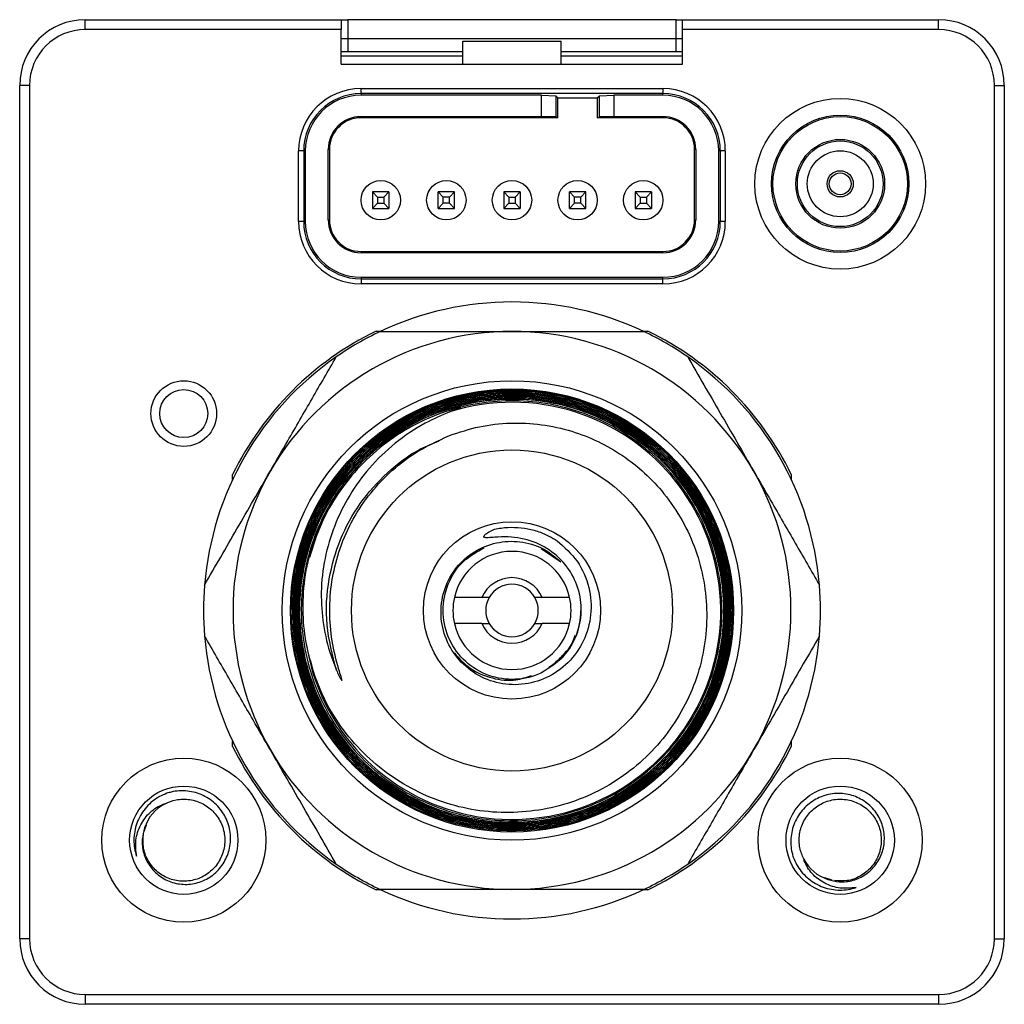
# Model space of a CAD drawing. Header units: millimetres. Extents: x 56 to 624, y -436 to 314.
# Tile 14 of 22: x 192 to 222, y 136 to 166. Entities that reach past the tile are written whole.
import ezdxf

# ---------------------------------------------------------------- set-up
doc = ezdxf.new("R2010")
doc.units = ezdxf.units.MM

msp = doc.modelspace()

# ---------------------------------------------------------------- linework, layer by layer
at = {"color": 7, "linetype": 'Continuous', "lineweight": 25}
for p, q in [((194.133, 165.939), (194.133, 166.239)), ((194.133, 166.239), (201.933, 166.239)), ((201.933, 166.239), (201.933, 165.939)), ((201.933, 166.239), (202.133, 166.239)), ((202.133, 166.239), (202.133, 165.664)), ((212.133, 166.239), (202.133, 166.239)), ((212.133, 165.664), (212.133, 166.239)), ((212.133, 166.239), (212.333, 166.239)), ((212.333, 166.239), (220.133, 166.239)), ((212.333, 165.939), (212.333, 166.239)), ((220.133, 165.939), (220.133, 166.239)), ((201.933, 165.939), (194.133, 165.939)), ((201.933, 164.889), (201.933, 165.939)), ((212.333, 164.889), (212.333, 165.939)), ((220.133, 165.939), (212.333, 165.939)), ((201.933, 165.664), (202.133, 165.664)), ((202.133, 165.664), (202.133, 165.264)), ((202.133, 165.664), (212.133, 165.664)), ((212.133, 165.664), (212.333, 165.664)), ((212.133, 165.264), (212.133, 165.664)), ((205.633, 164.889), (205.633, 165.589)), ((205.633, 165.589), (208.633, 165.589)), ((208.633, 164.889), (208.633, 165.589)), ((202.133, 165.264), (201.933, 165.264)), ((201.933, 165.139), (205.633, 165.139)), ((205.633, 165.264), (202.133, 165.264)), ((212.133, 165.264), (208.633, 165.264)), ((208.633, 165.139), (212.333, 165.139)), ((212.333, 165.264), (212.133, 165.264)), ((201.933, 164.889), (205.633, 164.889)), ((205.633, 164.889), (208.633, 164.889)), ((208.633, 164.889), (212.333, 164.889)), ((192.433, 164.239), (192.133, 164.239)), ((192.133, 138.239), (192.133, 164.239)), ((192.433, 164.239), (192.433, 138.239)), ((202.533, 164.139), (211.733, 164.139)), ((202.533, 163.987), (202.533, 164.139)), ((211.733, 164.139), (211.733, 163.987)), ((221.833, 164.239), (222.133, 164.239)), ((221.833, 138.239), (221.833, 164.239)), ((222.133, 164.239), (222.133, 138.239)), ((211.733, 163.987), (202.533, 163.987)), ((202.533, 163.987), (202.533, 163.937)), ((208.033, 163.937), (202.533, 163.937)), ((208.033, 163.937), (208.471, 163.924)), ((208.033, 163.289), (208.033, 163.937)), ((208.533, 163.862), (208.471, 163.924)), ((208.471, 163.924), (208.471, 163.283)), ((208.533, 163.862), (209.733, 163.862)), ((208.533, 163.252), (208.533, 163.862)), ((209.733, 163.862), (209.795, 163.924)), ((209.733, 163.862), (209.733, 163.252)), ((209.795, 163.924), (210.233, 163.937)), ((209.795, 163.283), (209.795, 163.924)), ((211.733, 163.937), (210.233, 163.937)), ((210.233, 163.937), (210.233, 163.289)), ((211.733, 163.937), (211.733, 163.987)), ((202.533, 163.289), (208.033, 163.289)), ((202.533, 163.289), (202.533, 163.252)), ((208.533, 163.252), (202.533, 163.252)), ((208.471, 163.283), (208.033, 163.289)), ((208.533, 163.252), (208.471, 163.283)), ((209.733, 163.252), (209.795, 163.283)), ((211.733, 163.252), (209.733, 163.252)), ((210.233, 163.289), (209.795, 163.283)), ((210.233, 163.289), (211.733, 163.289)), ((211.733, 163.252), (211.733, 163.289)), ((200.633, 160.089), (200.633, 162.239)), ((200.786, 162.239), (200.633, 162.239)), ((200.786, 162.239), (200.786, 160.089)), ((200.836, 162.239), (200.786, 162.239)), ((200.836, 162.239), (200.836, 160.089)), ((201.533, 160.139), (201.533, 162.289)), ((201.571, 162.289), (201.533, 162.289)), ((201.571, 162.289), (201.571, 160.139)), ((212.733, 162.289), (212.696, 162.289)), ((212.696, 160.139), (212.696, 162.289)), ((212.733, 162.289), (212.733, 160.139)), ((213.481, 162.239), (213.431, 162.239)), ((213.431, 160.089), (213.431, 162.239)), ((213.633, 162.239), (213.481, 162.239)), ((213.481, 160.089), (213.481, 162.239)), ((213.633, 162.239), (213.633, 160.089)), ((202.881, 160.991), (203.039, 160.834)), ((203.385, 160.991), (202.881, 160.991)), ((202.881, 160.991), (202.881, 160.487)), ((203.039, 160.834), (203.228, 160.834)), ((203.039, 160.834), (203.039, 160.645)), ((203.385, 160.991), (203.228, 160.834)), ((203.228, 160.834), (203.228, 160.645)), ((203.385, 160.991), (203.385, 160.487)), ((204.881, 160.487), (204.881, 160.991)), ((205.039, 160.834), (204.881, 160.991)), ((205.385, 160.991), (204.881, 160.991)), ((205.039, 160.645), (205.039, 160.834)), ((205.228, 160.834), (205.039, 160.834)), ((205.228, 160.834), (205.385, 160.991)), ((205.228, 160.645), (205.228, 160.834)), ((205.385, 160.487), (205.385, 160.991)), ((206.881, 160.991), (207.039, 160.834)), ((207.385, 160.991), (206.881, 160.991)), ((206.881, 160.991), (206.881, 160.487)), ((207.039, 160.834), (207.228, 160.834)), ((207.039, 160.834), (207.039, 160.645)), ((207.385, 160.991), (207.228, 160.834)), ((207.228, 160.834), (207.228, 160.645)), ((207.385, 160.991), (207.385, 160.487)), ((208.881, 160.487), (208.881, 160.991)), ((209.039, 160.834), (208.881, 160.991)), ((209.385, 160.991), (208.881, 160.991)), ((209.039, 160.645), (209.039, 160.834)), ((209.228, 160.834), (209.039, 160.834)), ((209.228, 160.834), (209.385, 160.991)), ((209.228, 160.645), (209.228, 160.834)), ((209.385, 160.487), (209.385, 160.991)), ((210.881, 160.991), (211.039, 160.834)), ((211.385, 160.991), (210.881, 160.991)), ((210.881, 160.991), (210.881, 160.487)), ((211.039, 160.834), (211.228, 160.834)), ((211.039, 160.834), (211.039, 160.645)), ((211.385, 160.991), (211.228, 160.834)), ((211.228, 160.834), (211.228, 160.645)), ((211.385, 160.991), (211.385, 160.487)), ((203.039, 160.645), (202.881, 160.487)), ((203.039, 160.645), (203.228, 160.645)), ((203.228, 160.645), (203.385, 160.487)), ((204.881, 160.487), (205.039, 160.645)), ((205.228, 160.645), (205.039, 160.645)), ((205.385, 160.487), (205.228, 160.645)), ((207.039, 160.645), (206.881, 160.487)), ((207.039, 160.645), (207.228, 160.645)), ((207.228, 160.645), (207.385, 160.487)), ((208.881, 160.487), (209.039, 160.645)), ((209.228, 160.645), (209.039, 160.645)), ((209.385, 160.487), (209.228, 160.645)), ((211.039, 160.645), (210.881, 160.487)), ((211.039, 160.645), (211.228, 160.645)), ((211.228, 160.645), (211.385, 160.487)), ((202.881, 160.487), (203.385, 160.487)), ((204.881, 160.487), (205.385, 160.487)), ((206.881, 160.487), (207.385, 160.487)), ((208.881, 160.487), (209.385, 160.487)), ((210.881, 160.487), (211.385, 160.487)), ((200.786, 160.089), (200.633, 160.089)), ((200.786, 160.089), (200.836, 160.089)), ((201.533, 160.139), (201.571, 160.139)), ((212.696, 160.139), (212.733, 160.139)), ((213.431, 160.089), (213.481, 160.089)), ((213.633, 160.089), (213.481, 160.089)), ((202.533, 159.177), (202.533, 159.139)), ((202.533, 159.177), (211.733, 159.177)), ((211.733, 159.139), (202.533, 159.139)), ((211.733, 159.139), (211.733, 159.177)), ((202.533, 158.392), (211.733, 158.392)), ((202.533, 158.392), (202.533, 158.342)), ((202.533, 158.342), (211.733, 158.342)), ((202.533, 158.342), (202.533, 158.189)), ((211.733, 158.189), (202.533, 158.189)), ((211.733, 158.342), (211.733, 158.392)), ((211.733, 158.189), (211.733, 158.342)), ((202.992, 156.751), (203.143, 156.751)), ((211.123, 156.751), (211.274, 156.751)), ((198.622, 152.23), (198.622, 152.38)), ((215.644, 152.38), (215.644, 152.23)), ((208.017, 150.126), (208.618, 149.724)), ((206.217, 148.639), (205.378, 148.639)), ((206.44, 148.639), (206.217, 148.639)), ((208.05, 148.639), (207.826, 148.639)), ((208.888, 148.639), (208.05, 148.639)), ((206.217, 147.839), (205.378, 147.839)), ((206.217, 147.839), (206.44, 147.839)), ((207.826, 147.839), (208.05, 147.839)), ((208.888, 147.839), (208.05, 147.839)), ((208.255, 146.512), (208.381, 146.592)), ((198.622, 144.099), (198.622, 144.249)), ((215.644, 144.249), (215.644, 144.099)), ((195.915, 141.489), (195.992, 141.708)), ((216.884, 140.021), (216.665, 140.098)), ((203.143, 139.728), (202.992, 139.728)), ((211.274, 139.728), (211.123, 139.728)), ((192.433, 138.239), (192.133, 138.239)), ((221.833, 138.239), (222.133, 138.239)), ((194.133, 136.539), (220.133, 136.539)), ((194.133, 136.539), (194.133, 136.239)), ((220.133, 136.539), (220.133, 136.239)), ((220.133, 136.239), (194.133, 136.239))]:
    msp.add_line(p, q, dxfattribs=at)
for centre, radius in [((217.133, 161.239), 2.6), ((217.133, 161.239), 2.091), ((217.133, 161.239), 2.048), ((217.133, 161.239), 1.352), ((217.133, 161.239), 1.305), ((217.133, 161.239), 1.005), ((217.133, 161.239), 0.4), ((217.133, 161.239), 0.334), ((203.133, 160.739), 0.6), ((205.133, 160.739), 0.6), ((207.133, 160.739), 0.6), ((209.133, 160.739), 0.6), ((211.133, 160.739), 0.6), ((197.133, 154.239), 1), ((207.133, 148.239), 7), ((197.133, 154.239), 0.732), ((207.133, 148.239), 6.751), ((207.133, 148.239), 4.891), ((207.133, 148.239), 2.7), ((197.133, 141.239), 2.5), ((217.133, 141.239), 2.5), ((197.133, 141.239), 1.65), ((217.133, 141.239), 1.65)]:
    msp.add_circle(centre, radius, dxfattribs=at)
for centre, radius, start, end in [((194.133, 164.239), 2, 90, 180), ((220.133, 164.239), 2, 0, 90), ((194.133, 164.239), 1.7, 90, 180), ((220.133, 164.239), 1.7, 0, 90), ((202.533, 162.239), 1.9, 90, 180), ((211.733, 162.239), 1.9, 0, 90), ((202.533, 162.239), 1.747, 90, 180), ((202.533, 162.239), 1.698, 90, 180), ((211.733, 162.239), 1.747, 0, 90), ((211.733, 162.239), 1.698, 0, 90), ((202.533, 162.289), 1, 90, 180), ((202.533, 162.289), 0.962, 90, 180), ((211.733, 162.289), 1, 0, 90), ((211.733, 162.289), 0.962, 0, 90), ((202.533, 160.089), 1.9, 180, 270), ((202.533, 160.089), 1.747, 180, 270), ((202.533, 160.089), 1.698, 180, 270), ((202.533, 160.139), 1, 180, 270), ((202.533, 160.139), 0.962, 180, 270), ((211.733, 160.139), 1, 270, 0), ((211.733, 160.139), 0.962, 270, 0), ((211.733, 160.089), 1.9, 270, 0), ((211.733, 160.089), 1.747, 270, 0), ((211.733, 160.089), 1.698, 270, 0), ((207.133, 148.239), 9.4, 64.7232, 115.2768), ((207.133, 148.239), 9.465, 115.9446, 154.0554), ((207.133, 148.239), 8.5, 90, 150), ((207.133, 148.239), 9.4, 115.2768, 124.7232), ((207.133, 148.239), 8.5, 30, 90), ((207.133, 148.239), 9.4, 55.2768, 64.7232), ((207.133, 148.239), 9.465, 25.9446, 64.0554), ((207.133, 148.239), 9.4, 124.7232, 175.2768), ((207.133, 148.239), 9.4, 4.7232, 55.2768), ((207.137, 148.228), 6.356, 188.7673, 107.3555), ((207.133, 148.239), 6.439, 123.89, 125.4521), ((207.133, 148.239), 8.5, 150, 210), ((207.133, 148.239), 8.5, 330, 30), ((207.133, 148.239), 1.8, 12.8396, 167.1604), ((207.133, 148.239), 1, 23.5782, 156.4218), ((207.133, 148.239), 9.4, 175.2768, 184.7232), ((207.133, 148.239), 0.8, 30, 150), ((207.133, 148.239), 9.4, 355.2768, 4.7232), ((207.133, 148.239), 1.8, 167.1604, 192.8396), ((207.133, 148.239), 0.8, 150, 210), ((207.133, 148.239), 0.8, 330, 30), ((207.133, 148.239), 1.8, 347.1604, 12.8396), ((207.133, 148.239), 2.1, 315, 360), ((207.133, 148.239), 1.8, 192.8396, 347.1604), ((207.133, 148.239), 1, 203.5782, 336.4218), ((207.133, 148.239), 0.8, 210, 330), ((207.133, 148.239), 9.4, 184.7232, 235.2768), ((207.133, 148.239), 9.4, 304.7232, 355.2768), ((207.133, 148.239), 9.465, 205.9446, 244.0554), ((207.133, 148.239), 9.465, 295.9446, 334.0554), ((207.133, 148.239), 8.5, 210, 270), ((207.133, 148.239), 8.5, 270, 330), ((197.133, 141.239), 1.25, 117.1372, 162.5459), ((207.133, 148.239), 9.4, 235.2768, 244.7232), ((207.133, 148.239), 9.4, 295.2768, 304.7232), ((217.133, 141.239), 1.25, 207.1372, 252.5459), ((207.133, 148.239), 9.4, 244.7232, 295.2768), ((194.133, 138.239), 2, 180, 270), ((194.133, 138.239), 1.7, 180, 270), ((220.133, 138.239), 1.7, 270, 0), ((220.133, 138.239), 2, 270, 0)]:
    msp.add_arc(centre, radius, start, end, dxfattribs=at)
for points, knots in [([(203.119, 156.739), (203.776, 156.739), (205.098, 156.739), (206.452, 156.739), (207.133, 156.739)], [0, 0, 0, 0, 0.496545, 1, 1, 1, 1]), ([(207.133, 156.739), (207.615, 156.739), (208.968, 156.739), (210.293, 156.739), (211.147, 156.739)], [0, 0, 0, 0, 0.355927, 1, 1, 1, 1]), ([(199.772, 152.489), (199.948, 152.794), (200.373, 153.531), (201.046, 154.696), (201.534, 155.541), (201.779, 155.965)], [0, 0, 0, 0, 0.260399, 0.628764, 1, 1, 1, 1]), ([(212.488, 155.965), (212.816, 155.397), (213.477, 154.252), (214.154, 153.08), (214.494, 152.489)], [0, 0, 0, 0, 0.496545, 1, 1, 1, 1]), ([(203.543, 153.585), (203.84, 153.765), (204.435, 154.125), (205.437, 154.482), (206.493, 154.68), (207.585, 154.698), (208.664, 154.53), (209.701, 154.186), (210.663, 153.669), (211.527, 153.001), (212.264, 152.195), (212.859, 151.278), (213.287, 150.272), (213.544, 149.21), (213.615, 148.119), (213.506, 147.03), (213.211, 145.977), (212.747, 144.987), (212.12, 144.09), (211.354, 143.309), (210.465, 142.67), (209.483, 142.187), (208.432, 141.879), (207.345, 141.748), (206.251, 141.805), (205.182, 142.042), (204.169, 142.459), (203.237, 143.037), (202.419, 143.766), (201.732, 144.62), (201.201, 145.579), (200.836, 146.613), (200.653, 147.695), (200.65, 148.792), (200.836, 149.873), (201.197, 150.909), (201.731, 151.868), (202.416, 152.727), (203.237, 153.455), (204.167, 154.038), (205.184, 154.453), (206.256, 154.695), (207.353, 154.75), (208.444, 154.624), (209.498, 154.312), (210.487, 153.831), (211.378, 153.187), (212.151, 152.406), (212.779, 151.503), (213.25, 150.509), (213.544, 149.448), (213.659, 148.354), (213.585, 147.256), (213.33, 146.185), (212.896, 145.173), (212.301, 144.246), (211.557, 143.435), (210.688, 142.758), (209.716, 142.239), (208.672, 141.887), (207.582, 141.72), (206.48, 141.734), (205.397, 141.937), (204.361, 142.316), (203.406, 142.867), (202.554, 143.567), (201.834, 144.404), (201.262, 145.347), (200.861, 146.375), (200.633, 147.455), (200.595, 148.558), (200.738, 149.653), (201.068, 150.708), (201.566, 151.693), (202.226, 152.579), (203.023, 153.344), (203.94, 153.962), (204.946, 154.42), (206.015, 154.699), (207.117, 154.798), (208.219, 154.706), (209.291, 154.435), (210.301, 153.983), (211.223, 153.372), (212.027, 152.611), (212.694, 151.728), (213.201, 150.744), (213.538, 149.69), (213.69, 148.592), (213.659, 147.485), (213.439, 146.4), (213.043, 145.365), (212.475, 144.413), (211.758, 143.568), (210.907, 142.858), (209.951, 142.297), (208.912, 141.909), (207.823, 141.697), (206.714, 141.675), (205.616, 141.836), (204.562, 142.183), (203.579, 142.698), (202.699, 143.375), (201.942, 144.187), (201.336, 145.117), (200.891, 146.135), (200.627, 147.214), (200.544, 148.322), (200.652, 149.428), (200.941, 150.501), (201.41, 151.509), (202.038, 152.426), (202.815, 153.222), (203.712, 153.879), (204.708, 154.373), (205.773, 154.697), (206.877, 154.832), (207.989, 154.785), (209.077, 154.547), (210.11, 154.134), (211.058, 153.549), (211.896, 152.816), (212.597, 151.95), (213.146, 150.981), (213.52, 149.931), (213.716, 148.834), (213.722, 147.72), (213.544, 146.619), (213.18, 145.565), (212.647, 144.585), (211.954, 143.712), (211.126, 142.963), (210.183, 142.368), (209.153, 141.936), (208.066, 141.687), (206.951, 141.621), (205.842, 141.746), (204.768, 142.053), (203.762, 142.539), (202.851, 143.184), (202.062, 143.976), (201.415, 144.887), (200.934, 145.896), (200.625, 146.97), (200.505, 148.081), (200.57, 149.198), (200.825, 150.287), (201.256, 151.319), (201.858, 152.262), (202.607, 153.094), (203.487, 153.785), (204.47, 154.321), (205.53, 154.681), (206.635, 154.862), (207.755, 154.851), (208.858, 154.656), (209.911, 154.274), (210.887, 153.724), (211.755, 153.015), (212.494, 152.172), (213.078, 151.215), (213.496, 150.175), (213.73, 149.078), (213.78, 147.957), (213.637, 146.845), (213.314, 145.771), (212.81, 144.768), (212.148, 143.861), (211.341, 143.081), (210.416, 142.445), (209.395, 141.976), (208.311, 141.682), (207.192, 141.579), (206.072, 141.66), (204.982, 141.933), (203.951, 142.381), (203.013, 143), (202.189, 143.765), (201.508, 144.66), (200.983, 145.655), (200.637, 146.725), (200.472, 147.838), (200.5, 148.963), (200.713, 150.068), (201.112, 151.12), (201.68, 152.093), (202.405, 152.954), (203.262, 153.684), (204.233, 154.256), (205.284, 154.661), (206.39, 154.879), (207.516, 154.913), (208.632, 154.753), (209.706, 154.411), (210.706, 153.891), (211.607, 153.212), (212.378, 152.389), (213.004, 151.45), (213.459, 150.418), (213.738, 149.325), (213.826, 148.199), (213.727, 147.075), (213.437, 145.984), (212.971, 144.955), (212.335, 144.022), (211.555, 143.205), (210.645, 142.534), (209.638, 142.022), (208.558, 141.691), (207.437, 141.541), (206.307, 141.586), (205.2, 141.817), (204.149, 142.234), (203.181, 142.818), (202.326, 143.56), (201.606, 144.433), (201.046, 145.416), (200.655, 146.478), (200.451, 147.591), (200.435, 148.724), (200.612, 149.842), (200.971, 150.916), (201.509, 151.913), (202.204, 152.808), (203.043, 153.571), (203.995, 154.185), (205.039, 154.627), (206.142, 154.891), (207.273, 154.962), (208.402, 154.846), (209.493, 154.538), (210.52, 154.055), (211.448, 153.403), (212.257, 152.606), (212.917, 151.683), (213.416, 150.663), (213.733, 149.573), (213.866, 148.445), (213.804, 147.311), (213.557, 146.202), (213.122, 145.152), (212.52, 144.188), (211.763, 143.341), (210.875, 142.63), (209.879, 142.082), (208.806, 141.705), (207.684, 141.518), (206.547, 141.517), (205.426, 141.712), (204.352, 142.089), (203.359, 142.645), (202.47, 143.356), (201.717, 144.209), (201.115, 145.173), (200.687, 146.226), (200.437, 147.336), (200.382, 148.473), (200.514, 149.604), (200.839, 150.695), (201.338, 151.719), (202.006, 152.642), (202.817, 153.442), (203.752, 154.092), (204.782, 154.579), (205.881, 154.883), (207.014, 155.001), (208.151, 154.924), (209.26, 154.66), (210.308, 154.211), (211.267, 153.595), (212.107, 152.824), (212.808, 151.925), (213.345, 150.919), (213.709, 149.838), (213.884, 148.71), (213.867, 147.571), (213.667, 146.444), (213.382, 145.742), (213.239, 145.39)], [0, 0, 0, 0, 0.003394, 0.006788, 0.01033, 0.013871, 0.017415, 0.020958, 0.024502, 0.028045, 0.031591, 0.035138, 0.038683, 0.042229, 0.045778, 0.049327, 0.052875, 0.056423, 0.059974, 0.063526, 0.067076, 0.070627, 0.07418, 0.077734, 0.081287, 0.084841, 0.088397, 0.091952, 0.095509, 0.099065, 0.102623, 0.10618, 0.10974, 0.113299, 0.116859, 0.120418, 0.12398, 0.127543, 0.131104, 0.134666, 0.138231, 0.141796, 0.14536, 0.148924, 0.152491, 0.156058, 0.159625, 0.163192, 0.166761, 0.170331, 0.173901, 0.17747, 0.181042, 0.184613, 0.188186, 0.191759, 0.195332, 0.198905, 0.202481, 0.206056, 0.209632, 0.213207, 0.216785, 0.220364, 0.223941, 0.227519, 0.2311, 0.234681, 0.238261, 0.241841, 0.245424, 0.249007, 0.25259, 0.256173, 0.259758, 0.263344, 0.26693, 0.270516, 0.274103, 0.27769, 0.281279, 0.284868, 0.288457, 0.292046, 0.295638, 0.29923, 0.302821, 0.306412, 0.310006, 0.313601, 0.317194, 0.320788, 0.324385, 0.327982, 0.331578, 0.335174, 0.338773, 0.342372, 0.345971, 0.34957, 0.353172, 0.356773, 0.360375, 0.363977, 0.36758, 0.371183, 0.374788, 0.378393, 0.381998, 0.385603, 0.389211, 0.392819, 0.396426, 0.400033, 0.403644, 0.407254, 0.410864, 0.414473, 0.418086, 0.421699, 0.425311, 0.428923, 0.432538, 0.436154, 0.439769, 0.443384, 0.447001, 0.450618, 0.454236, 0.457854, 0.461473, 0.465092, 0.468713, 0.472334, 0.475955, 0.479576, 0.4832, 0.486824, 0.490447, 0.49407, 0.497697, 0.501323, 0.504949, 0.508574, 0.512203, 0.515832, 0.51946, 0.523089, 0.52672, 0.530351, 0.533982, 0.537613, 0.541246, 0.544879, 0.548513, 0.552148, 0.555782, 0.559417, 0.563054, 0.566692, 0.570329, 0.573965, 0.577605, 0.581245, 0.584884, 0.588523, 0.592166, 0.595809, 0.59945, 0.603092, 0.606737, 0.610381, 0.614026, 0.61767, 0.621317, 0.624964, 0.628611, 0.632259, 0.635908, 0.639556, 0.643207, 0.646857, 0.650508, 0.654158, 0.657812, 0.661465, 0.665118, 0.668771, 0.672427, 0.676083, 0.679738, 0.683393, 0.687051, 0.69071, 0.694368, 0.698025, 0.701686, 0.705347, 0.709007, 0.712668, 0.716331, 0.719993, 0.723657, 0.727321, 0.730985, 0.734649, 0.738316, 0.741983, 0.745649, 0.749316, 0.752985, 0.756655, 0.760323, 0.763992, 0.767664, 0.771336, 0.775007, 0.778678, 0.782353, 0.786027, 0.789701, 0.793375, 0.797051, 0.800728, 0.804405, 0.808082, 0.81176, 0.815438, 0.819118, 0.822798, 0.826478, 0.830159, 0.833842, 0.837525, 0.841207, 0.844889, 0.848575, 0.85226, 0.855945, 0.859629, 0.863318, 0.867006, 0.870693, 0.87438, 0.87807, 0.881761, 0.885451, 0.889141, 0.892833, 0.896525, 0.900218, 0.903912, 0.907602, 0.911292, 0.91498, 0.918667, 0.922362, 0.926056, 0.929749, 0.933443, 0.937138, 0.940834, 0.944528, 0.948223, 0.95192, 0.955616, 0.959313, 0.963009, 0.966707, 0.970404, 0.974103, 0.977801, 0.981499, 0.985198, 0.988898, 0.992599, 0.996299, 1, 1, 1, 1]), ([(213.503, 146.109), (213.604, 146.468), (213.808, 147.197), (213.876, 148.33), (213.765, 149.467), (213.464, 150.559), (212.98, 151.594), (212.334, 152.525), (211.535, 153.341), (210.618, 154.004), (209.594, 154.508), (208.509, 154.83), (207.376, 154.966), (206.247, 154.91), (205.133, 154.663), (204.087, 154.236), (203.119, 153.634), (202.274, 152.885), (201.56, 151.997), (201.011, 151.01), (200.633, 149.936), (200.442, 148.824), (200.441, 147.685), (200.63, 146.573), (201.006, 145.498), (201.552, 144.512), (202.263, 143.624), (203.104, 142.875), (204.068, 142.273), (205.109, 141.845), (206.218, 141.597), (207.342, 141.538), (208.47, 141.671), (209.549, 141.988), (210.57, 142.487), (211.483, 143.143), (212.28, 143.951), (212.923, 144.873), (213.408, 145.899), (213.71, 146.982), (213.826, 148.11), (213.753, 149.231), (213.489, 150.334), (213.048, 151.367), (212.435, 152.32), (211.677, 153.148), (210.782, 153.844), (209.793, 154.374), (208.719, 154.734), (207.61, 154.907), (206.478, 154.89), (205.376, 154.686), (204.313, 154.296), (203.34, 153.738), (202.467, 153.018), (201.735, 152.17), (201.15, 151.201), (200.74, 150.158), (200.509, 149.052), (200.467, 147.932), (200.616, 146.812), (200.948, 145.742), (201.459, 144.734), (202.126, 143.835), (202.942, 143.054), (203.869, 142.427), (204.897, 141.961), (205.979, 141.676), (207.104, 141.577), (208.218, 141.667), (209.312, 141.945), (210.333, 142.399), (211.272, 143.024), (212.085, 143.791), (212.765, 144.691), (213.278, 145.684), (213.62, 146.758), (213.775, 147.863), (213.742, 148.99), (213.523, 150.085), (213.118, 151.136), (212.549, 152.096), (211.819, 152.954), (210.964, 153.67), (209.992, 154.238), (208.948, 154.63), (207.843, 154.844), (206.728, 154.869), (205.615, 154.704), (204.556, 154.358), (203.561, 153.834), (202.676, 153.157), (201.911, 152.333), (201.301, 151.401), (200.852, 150.371), (200.585, 149.291), (200.502, 148.17), (200.609, 147.062), (200.902, 145.978), (201.369, 144.968), (202.005, 144.043), (202.78, 143.245), (203.686, 142.583), (204.681, 142.087), (205.755, 141.762), (206.858, 141.624), (207.978, 141.674), (209.064, 141.909), (210.105, 142.326), (211.051, 142.908), (211.894, 143.647), (212.594, 144.508), (213.145, 145.484), (213.52, 146.529), (213.716, 147.632), (213.724, 148.741), (213.544, 149.846), (213.184, 150.895), (212.647, 151.878), (211.96, 152.748), (211.129, 153.497), (210.193, 154.091), (209.161, 154.522), (208.081, 154.772), (206.965, 154.837), (205.865, 154.715), (204.79, 154.407), (203.792, 153.927), (202.881, 153.28), (202.098, 152.497), (201.453, 151.586), (200.974, 150.588), (200.667, 149.514), (200.546, 148.415), (200.612, 147.301), (200.862, 146.223), (201.293, 145.194), (201.886, 144.261), (202.634, 143.433), (203.502, 142.749), (204.481, 142.216), (205.526, 141.858), (206.626, 141.68), (207.731, 141.688), (208.828, 141.884), (209.866, 142.258), (210.836, 142.807), (211.692, 143.503), (212.425, 144.341), (213.002, 145.282), (213.415, 146.315), (213.648, 147.393), (213.696, 148.505), (213.558, 149.599), (213.235, 150.663), (212.743, 151.649), (212.086, 152.546), (211.295, 153.314), (210.378, 153.942), (209.378, 154.403), (208.305, 154.693), (207.209, 154.797), (206.101, 154.715), (205.033, 154.45), (204.016, 154.005), (203.096, 153.401), (202.283, 152.645), (201.616, 151.771), (201.1, 150.789), (200.759, 149.743), (200.598, 148.646), (200.623, 147.547), (200.835, 146.458), (201.222, 145.431), (201.782, 144.474), (202.488, 143.632), (203.333, 142.916), (204.278, 142.356), (205.312, 141.959), (206.389, 141.744), (207.496, 141.713), (208.582, 141.867), (209.636, 142.204), (210.61, 142.709), (211.493, 143.376), (212.244, 144.174), (212.856, 145.096), (213.301, 146.098), (213.572, 147.17), (213.659, 148.262), (213.561, 149.363), (213.281, 150.422), (212.824, 151.428), (212.209, 152.334), (211.444, 153.131), (210.565, 153.783), (209.579, 154.282), (208.534, 154.604), (207.44, 154.748), (206.347, 154.707), (205.267, 154.48), (204.249, 154.079), (203.306, 153.507), (202.479, 152.792), (201.779, 151.941), (201.236, 150.992), (200.857, 149.957), (200.659, 148.883), (200.645, 147.781), (200.814, 146.702), (201.165, 145.658), (201.682, 144.697), (202.359, 143.828), (203.165, 143.092), (204.091, 142.497), (205.095, 142.071), (206.166, 141.816), (207.254, 141.746), (208.348, 141.86), (209.397, 142.155), (210.391, 142.625), (211.284, 143.25), (212.066, 144.023), (212.701, 144.908), (213.182, 145.896), (213.488, 146.941), (213.614, 148.032), (213.557, 149.119), (213.315, 150.191), (212.9, 151.196), (212.318, 152.127), (211.593, 152.939), (210.735, 153.623), (209.784, 154.149), (208.748, 154.51), (207.676, 154.691), (206.579, 154.69), (205.484, 154.498), (204.393, 154.117), (203.733, 153.698), (203.398, 153.485)], [0, 0, 0, 0, 0.004231, 0.008584, 0.012815, 0.017169, 0.021398, 0.025749, 0.029976, 0.034327, 0.038551, 0.042898, 0.047121, 0.051468, 0.055688, 0.060031, 0.06425, 0.068591, 0.072808, 0.077147, 0.081361, 0.085698, 0.089912, 0.094248, 0.098458, 0.102791, 0.106995, 0.111321, 0.115524, 0.119849, 0.124051, 0.128376, 0.132576, 0.136897, 0.141096, 0.145417, 0.149615, 0.153935, 0.15813, 0.162447, 0.166643, 0.17096, 0.175152, 0.179466, 0.183658, 0.187973, 0.192162, 0.196473, 0.200663, 0.204975, 0.209161, 0.213468, 0.217656, 0.221964, 0.226148, 0.230453, 0.234637, 0.238943, 0.243125, 0.247428, 0.251608, 0.25591, 0.26009, 0.26439, 0.268567, 0.272866, 0.277043, 0.281341, 0.285515, 0.289809, 0.293984, 0.29828, 0.302451, 0.306742, 0.310914, 0.315207, 0.319375, 0.323664, 0.327833, 0.332122, 0.336288, 0.340575, 0.34474, 0.349027, 0.35319, 0.357475, 0.361637, 0.365919, 0.370081, 0.374363, 0.378521, 0.3828, 0.386959, 0.391239, 0.395394, 0.39967, 0.403826, 0.408103, 0.412256, 0.416528, 0.420682, 0.424956, 0.429106, 0.433376, 0.437526, 0.441797, 0.445944, 0.450212, 0.454359, 0.458627, 0.462772, 0.467038, 0.471181, 0.475445, 0.479588, 0.483852, 0.487992, 0.492252, 0.496392, 0.500653, 0.50479, 0.509047, 0.513185, 0.517443, 0.521577, 0.525831, 0.529966, 0.534221, 0.538353, 0.542604, 0.546736, 0.550988, 0.555117, 0.559367, 0.563495, 0.567743, 0.571871, 0.576118, 0.580243, 0.584487, 0.588612, 0.592857, 0.596978, 0.601219, 0.605342, 0.609584, 0.613702, 0.61794, 0.62206, 0.626299, 0.630415, 0.63465, 0.638767, 0.643003, 0.647116, 0.651349, 0.655463, 0.659695, 0.663807, 0.668037, 0.672147, 0.676376, 0.680485, 0.684714, 0.68882, 0.693046, 0.697152, 0.701378, 0.705481, 0.709704, 0.713808, 0.718031, 0.722131, 0.72635, 0.730451, 0.734672, 0.738769, 0.742986, 0.747084, 0.751301, 0.755397, 0.759611, 0.763706, 0.767919, 0.772013, 0.776224, 0.780316, 0.784526, 0.788617, 0.792826, 0.796914, 0.801121, 0.805209, 0.809416, 0.813501, 0.817704, 0.82179, 0.825995, 0.830076, 0.834277, 0.83836, 0.842561, 0.84664, 0.850838, 0.854918, 0.859116, 0.863193, 0.867389, 0.871465, 0.87566, 0.879735, 0.883928, 0.888001, 0.892192, 0.896265, 0.900456, 0.904525, 0.908712, 0.912783, 0.916971, 0.921037, 0.925222, 0.929289, 0.933475, 0.937538, 0.94172, 0.945784, 0.949967, 0.954028, 0.958207, 0.962268, 0.966448, 0.970506, 0.974683, 0.978741, 0.982917, 0.986974, 0.991148, 0.995501, 1, 1, 1, 1]), ([(203.851, 153.749), (203.598, 153.589), (203.037, 153.238), (202.304, 152.516), (201.651, 151.647), (201.16, 150.676), (200.834, 149.638), (200.692, 148.559), (200.729, 147.472), (200.952, 146.408), (201.347, 145.395), (201.91, 144.465), (202.618, 143.64), (203.457, 142.95), (204.397, 142.406), (205.417, 142.032), (206.485, 141.831), (207.57, 141.817), (208.644, 141.981), (209.673, 142.326), (210.631, 142.837), (211.487, 143.503), (212.221, 144.302), (212.808, 145.214), (213.236, 146.21), (213.488, 147.265), (213.562, 148.347), (213.449, 149.425), (213.161, 150.47), (212.698, 151.45), (212.08, 152.339), (211.319, 153.11), (210.441, 153.745), (209.468, 154.22), (208.43, 154.527), (207.355, 154.653), (206.274, 154.6), (205.218, 154.362), (204.216, 153.954), (203.3, 153.38), (202.489, 152.663), (201.817, 151.818), (201.281, 150.878), (201.069, 150.194), (200.963, 149.853)], [0, 0, 0, 0, 0.01986, 0.04385, 0.06784, 0.091824, 0.115806, 0.139782, 0.163757, 0.187721, 0.211686, 0.235646, 0.259605, 0.283552, 0.307498, 0.331442, 0.355386, 0.379315, 0.403244, 0.427172, 0.451099, 0.475011, 0.498924, 0.522834, 0.546744, 0.570641, 0.594538, 0.618431, 0.642323, 0.666205, 0.690087, 0.713961, 0.737834, 0.761701, 0.785568, 0.809423, 0.833279, 0.85713, 0.880981, 0.904819, 0.928656, 0.952492, 0.976327, 1, 1, 1, 1]), ([(205.241, 154.295), (204.985, 154.184), (204.395, 153.929), (203.557, 153.358), (202.781, 152.615), (202.165, 151.758), (201.703, 150.829), (201.408, 149.831), (201.292, 148.811), (201.364, 147.807), (201.55, 147.014), (201.728, 146.566), (201.784, 146.423)], [0, 0, 0, 0, 0.0872546, 0.2010395, 0.3147953, 0.422234, 0.5296895, 0.6380805, 0.7464338, 0.8491553, 0.9519001, 1, 1, 1, 1]), ([(205.241, 154.295), (205.297, 154.316), (205.379, 154.348), (205.477, 154.386), (205.526, 154.406), (205.551, 154.417), (205.562, 154.424), (205.567, 154.427), (205.571, 154.43), (205.573, 154.432), (205.573, 154.434), (205.573, 154.435), (205.573, 154.436), (205.571, 154.437), (205.564, 154.439), (205.535, 154.438), (205.42, 154.42), (204.962, 154.307), (204.294, 154.049), (203.766, 153.723), (203.543, 153.585)], [0, 0, 0, 0, 0.0697281, 0.1020853, 0.1219476, 0.1313574, 0.1345753, 0.1368343, 0.1390748, 0.1400424, 0.1410211, 0.1415906, 0.1421606, 0.1429654, 0.1444787, 0.1510608, 0.1770511, 0.2806264, 0.696189, 1, 1, 1, 1]), ([(205.229, 153.57), (205.53, 153.67), (206.132, 153.868), (207.082, 153.971), (208.032, 153.925), (208.934, 153.73), (209.765, 153.405), (210.514, 152.975), (211.189, 152.438), (211.809, 151.779), (212.34, 150.993), (212.751, 150.093), (213.001, 149.137), (213.094, 148.149), (213.019, 147.153), (212.78, 146.177), (212.376, 145.256), (211.826, 144.41), (211.139, 143.665), (210.334, 143.039), (209.431, 142.558), (208.457, 142.231), (207.442, 142.072), (206.408, 142.08), (205.384, 142.266), (204.401, 142.619), (203.494, 143.134), (202.676, 143.791), (201.979, 144.584), (201.444, 145.43), (201.209, 146.029), (201.104, 146.299)], [0, 0, 0, 0, 0.033367, 0.066739, 0.100084, 0.133429, 0.163677, 0.193927, 0.224157, 0.254388, 0.289087, 0.323784, 0.358342, 0.392903, 0.428059, 0.463212, 0.498443, 0.533677, 0.569276, 0.604872, 0.640816, 0.676765, 0.712778, 0.748792, 0.785406, 0.822024, 0.85851, 0.894996, 0.932226, 0.969456, 1, 1, 1, 1]), ([(203.398, 153.485), (203.302, 153.413), (202.817, 153.055), (202.14, 152.36), (201.486, 151.355), (201.058, 150.373), (200.804, 149.331), (200.731, 148.285), (200.821, 147.26), (201.01, 146.62), (201.104, 146.299)], [0, 0, 0, 0, 0.044592, 0.224098, 0.356111, 0.488128, 0.620288, 0.752439, 0.876219, 1, 1, 1, 1]), ([(201.784, 146.423), (201.664, 146.879), (201.425, 147.791), (201.512, 149.163), (201.866, 150.42), (202.47, 151.526), (203.31, 152.454), (204.14, 153.101), (204.719, 153.33), (204.91, 153.406)], [0, 0, 0, 0, 0.167107, 0.334318, 0.482417, 0.63052, 0.778678, 0.926915, 1, 1, 1, 1]), ([(201.784, 146.423), (201.808, 146.368), (201.844, 146.286), (201.892, 146.194), (201.918, 146.149), (201.931, 146.128), (201.938, 146.119), (201.942, 146.114), (201.945, 146.112), (201.948, 146.11), (201.949, 146.11), (201.95, 146.111), (201.951, 146.112), (201.952, 146.114), (201.952, 146.124), (201.945, 146.162), (201.912, 146.269), (201.789, 146.654), (201.629, 147.312), (201.557, 148.218), (201.625, 149.127), (201.838, 150.041), (202.211, 150.926), (202.736, 151.744), (203.388, 152.448), (204.202, 153.1), (204.859, 153.401), (205.229, 153.57)], [0, 0, 0, 0, 0.019117, 0.028676, 0.033455, 0.035846, 0.036667, 0.037274, 0.0379, 0.038113, 0.038327, 0.038484, 0.038641, 0.038892, 0.039518, 0.041911, 0.051394, 0.0753, 0.171106, 0.266984, 0.364067, 0.46114, 0.565266, 0.669389, 0.769959, 0.870533, 1, 1, 1, 1]), ([(197.765, 149.013), (198.093, 149.582), (198.754, 150.727), (199.431, 151.899), (199.772, 152.489)], [0, 0, 0, 0, 0.496545, 1, 1, 1, 1]), ([(202.091, 152.541), (201.87, 152.251), (201.424, 151.666), (201.06, 150.995), (200.951, 150.625), (200.947, 150.611)], [0, 0, 0, 0, 0.4852695, 0.9814544, 1, 1, 1, 1]), ([(214.494, 152.489), (214.67, 152.185), (215.096, 151.448), (215.768, 150.283), (216.256, 149.438), (216.501, 149.013)], [0, 0, 0, 0, 0.260399, 0.628764, 1, 1, 1, 1]), ([(208.618, 146.755), (208.771, 146.941), (209.077, 147.314), (209.268, 148.026), (209.228, 148.755), (208.946, 149.439), (208.448, 149.997), (207.784, 150.374), (207.14, 150.494), (206.677, 150.478), (206.451, 150.457), (206.348, 150.454), (206.308, 150.459), (206.289, 150.467), (206.279, 150.474), (206.275, 150.483), (206.274, 150.493), (206.279, 150.509), (206.304, 150.545), (206.408, 150.628), (206.521, 150.679), (206.605, 150.717)], [0, 0, 0, 0, 0.113311, 0.226694, 0.340505, 0.455251, 0.571363, 0.689254, 0.812151, 0.877312, 0.909834, 0.921351, 0.927125, 0.929509, 0.931918, 0.93346, 0.935001, 0.937295, 0.941675, 0.956423, 1, 1, 1, 1]), ([(206.605, 150.717), (206.67, 150.729), (207.001, 150.791), (207.482, 150.772), (208.059, 150.618), (208.344, 150.459), (208.511, 150.365)], [0, 0, 0, 0, 0.100874, 0.509313, 0.711538, 1, 1, 1, 1]), ([(208.511, 150.365), (208.73, 150.169), (209.168, 149.777), (209.514, 148.96), (209.579, 148.104), (209.351, 147.296), (208.874, 146.622), (208.21, 146.156), (207.438, 145.945), (206.652, 146.001), (205.939, 146.317), (205.377, 146.846), (205.03, 147.525), (204.93, 148.275), (205.085, 149.008), (205.474, 149.643), (206.047, 150.109), (206.741, 150.356), (207.47, 150.357), (208.13, 150.138), (208.466, 149.854), (208.618, 149.724)], [0, 0, 0, 0, 0.060082, 0.120236, 0.177676, 0.234701, 0.289913, 0.34514, 0.398756, 0.452237, 0.50479, 0.556849, 0.608501, 0.659417, 0.71031, 0.760343, 0.810441, 0.860036, 0.909579, 0.958938, 1, 1, 1, 1]), ([(208.618, 146.755), (208.401, 146.583), (207.968, 146.238), (207.13, 146.088), (206.309, 146.248), (205.609, 146.716), (205.143, 147.415), (204.978, 148.241), (205.144, 149.06), (205.593, 149.764), (206.061, 150.025), (206.288, 150.152)], [0, 0, 0, 0, 0.111878, 0.223756, 0.335634, 0.447512, 0.55939, 0.671268, 0.783146, 0.895024, 1, 1, 1, 1]), ([(199.772, 143.989), (199.596, 144.294), (199.171, 145.031), (198.498, 146.196), (198.01, 147.041), (197.765, 147.465)], [0, 0, 0, 0, 0.260399, 0.628764, 1, 1, 1, 1]), ([(208.381, 146.592), (208.481, 146.679), (208.754, 146.919), (208.997, 147.236), (209.049, 147.471), (209.051, 147.48)], [0, 0, 0, 0, 0.357596, 0.975118, 1, 1, 1, 1]), ([(216.501, 147.465), (216.173, 146.897), (215.512, 145.752), (214.835, 144.58), (214.494, 143.989)], [0, 0, 0, 0, 0.496545, 1, 1, 1, 1]), ([(205.375, 146.944), (205.528, 146.776), (205.848, 146.426), (206.522, 146.151), (207.186, 146.073), (207.573, 146.205), (207.73, 146.258)], [0, 0, 0, 0, 0.256933, 0.5368, 0.812201, 1, 1, 1, 1]), ([(213.239, 145.39), (213.127, 145.17), (212.845, 144.612), (212.243, 143.803), (211.431, 143.006), (210.491, 142.362), (209.466, 141.883), (208.648, 141.66), (208.155, 141.58), (208.021, 141.562), (207.977, 141.557), (207.966, 141.556), (207.96, 141.555), (207.957, 141.555), (207.956, 141.555), (207.955, 141.555), (207.956, 141.555), (207.959, 141.556), (207.973, 141.558), (208.041, 141.567), (208.319, 141.609), (208.954, 141.74), (209.871, 142.062), (210.864, 142.607), (211.751, 143.312), (212.39, 144.024), (213.026, 144.934), (213.302, 145.615), (213.503, 146.109)], [0, 0, 0, 0, 0.051336, 0.129931, 0.208526, 0.287126, 0.365721, 0.443006, 0.462264, 0.470182, 0.471213, 0.472234, 0.472657, 0.473008, 0.473082, 0.473334, 0.473586, 0.473939, 0.474601, 0.477477, 0.488874, 0.534358, 0.612691, 0.691029, 0.769361, 0.847691, 0.889591, 1, 1, 1, 1]), ([(201.779, 140.513), (201.451, 141.082), (200.79, 142.227), (200.113, 143.399), (199.772, 143.989)], [0, 0, 0, 0, 0.496545, 1, 1, 1, 1]), ([(214.494, 143.989), (214.318, 143.685), (213.893, 142.948), (213.22, 141.783), (212.732, 140.938), (212.488, 140.513)], [0, 0, 0, 0, 0.260399, 0.628764, 1, 1, 1, 1]), ([(196.619, 142.67), (196.541, 142.638), (196.308, 142.541), (195.973, 142.265), (195.698, 141.826), (195.586, 141.318), (195.628, 140.951), (195.687, 140.769), (195.694, 140.749)], [0, 0, 0, 0, 0.106603, 0.3221, 0.539079, 0.756057, 0.973036, 1, 1, 1, 1]), ([(195.941, 141.614), (195.91, 141.5), (195.842, 141.248), (195.891, 140.839), (196.075, 140.447), (196.382, 140.13), (196.781, 139.928), (197.23, 139.87), (197.678, 139.96), (198.079, 140.195), (198.382, 140.554), (198.554, 140.997), (198.574, 141.478), (198.431, 141.944), (198.141, 142.341), (197.732, 142.628), (197.246, 142.763), (196.863, 142.742), (196.661, 142.683), (196.619, 142.67)], [0, 0, 0, 0, 0.047632, 0.105062, 0.162483, 0.220701, 0.280524, 0.340344, 0.400599, 0.462816, 0.525032, 0.587336, 0.651945, 0.716554, 0.781106, 0.84791, 0.914913, 0.981874, 1, 1, 1, 1]), ([(216.758, 140.047), (216.872, 140.016), (217.124, 139.948), (217.533, 139.997), (217.926, 140.182), (218.242, 140.489), (218.445, 140.888), (218.503, 141.336), (218.412, 141.785), (218.178, 142.186), (217.819, 142.488), (217.376, 142.661), (216.895, 142.68), (216.429, 142.537), (216.031, 142.247), (215.745, 141.838), (215.61, 141.353), (215.631, 140.969), (215.69, 140.768), (215.702, 140.725)], [0, 0, 0, 0, 0.047632, 0.105062, 0.162483, 0.220701, 0.280524, 0.340344, 0.400599, 0.462816, 0.525032, 0.587336, 0.651945, 0.716554, 0.781106, 0.84791, 0.914913, 0.981874, 1, 1, 1, 1]), ([(195.694, 140.749), (195.676, 140.913), (195.641, 141.24), (195.799, 141.718), (196.09, 142.11), (196.383, 142.29), (196.545, 142.346), (196.563, 142.352)], [0, 0, 0, 0, 0.246652, 0.4933, 0.740192, 0.970983, 1, 1, 1, 1]), ([(196.563, 142.352), (196.673, 142.397), (196.914, 142.496), (197.324, 142.498), (197.73, 142.365), (198.07, 142.103), (198.303, 141.743), (198.404, 141.327), (198.361, 140.901), (198.179, 140.512), (197.879, 140.207), (197.494, 140.018), (197.069, 139.967), (196.65, 140.06), (196.286, 140.287), (196.021, 140.622), (195.873, 141.019), (195.892, 141.292), (195.901, 141.424)], [0, 0, 0, 0, 0.053605, 0.11698, 0.180321, 0.243691, 0.307073, 0.370414, 0.433778, 0.497163, 0.560506, 0.623863, 0.68725, 0.750592, 0.813942, 0.87733, 0.940671, 1, 1, 1, 1]), ([(216.021, 140.669), (215.975, 140.78), (215.876, 141.021), (215.875, 141.431), (216.008, 141.837), (216.27, 142.176), (216.629, 142.41), (217.046, 142.51), (217.472, 142.468), (217.86, 142.286), (218.166, 141.985), (218.355, 141.601), (218.406, 141.175), (218.312, 140.757), (218.085, 140.393), (217.751, 140.127), (217.358, 139.98), (217.09, 139.999), (216.963, 140.007)], [0, 0, 0, 0, 0.053718, 0.117227, 0.180701, 0.244205, 0.307721, 0.371196, 0.434694, 0.498213, 0.561689, 0.625179, 0.688701, 0.752176, 0.81566, 0.879182, 0.942656, 1, 1, 1, 1]), ([(207.964, 141.556), (207.964, 141.556), (207.963, 141.556), (207.962, 141.556), (207.961, 141.556), (207.961, 141.556), (207.961, 141.556), (207.961, 141.556), (207.962, 141.556), (207.965, 141.556), (207.971, 141.557), (207.982, 141.558), (208.027, 141.565), (208.131, 141.58), (208.229, 141.598), (208.291, 141.61)], [0, 0, 0, 0, 0.001173, 0.011028, 0.014035, 0.016674, 0.019291, 0.022206, 0.025221, 0.034107, 0.048336, 0.086552, 0.127106, 0.451461, 1, 1, 1, 1]), ([(215.702, 140.725), (215.735, 140.647), (215.832, 140.414), (216.107, 140.08), (216.547, 139.805), (217.055, 139.692), (217.422, 139.734), (217.604, 139.794), (217.624, 139.8)], [0, 0, 0, 0, 0.106603, 0.3221, 0.539079, 0.756057, 0.973036, 1, 1, 1, 1]), ([(217.624, 139.8), (217.46, 139.782), (217.132, 139.747), (216.655, 139.906), (216.263, 140.196), (216.083, 140.489), (216.027, 140.651), (216.021, 140.669)], [0, 0, 0, 0, 0.246652, 0.4933, 0.740192, 0.970983, 1, 1, 1, 1]), ([(207.133, 139.739), (206.652, 139.739), (205.298, 139.739), (203.973, 139.739), (203.119, 139.739)], [0, 0, 0, 0, 0.355927, 1, 1, 1, 1]), ([(211.147, 139.739), (210.491, 139.739), (209.169, 139.739), (207.815, 139.739), (207.133, 139.739)], [0, 0, 0, 0, 0.496545, 1, 1, 1, 1])]:
    msp.add_open_spline(points, degree=3, knots=knots, dxfattribs=at)

doc.saveas('drawing.dxf')
